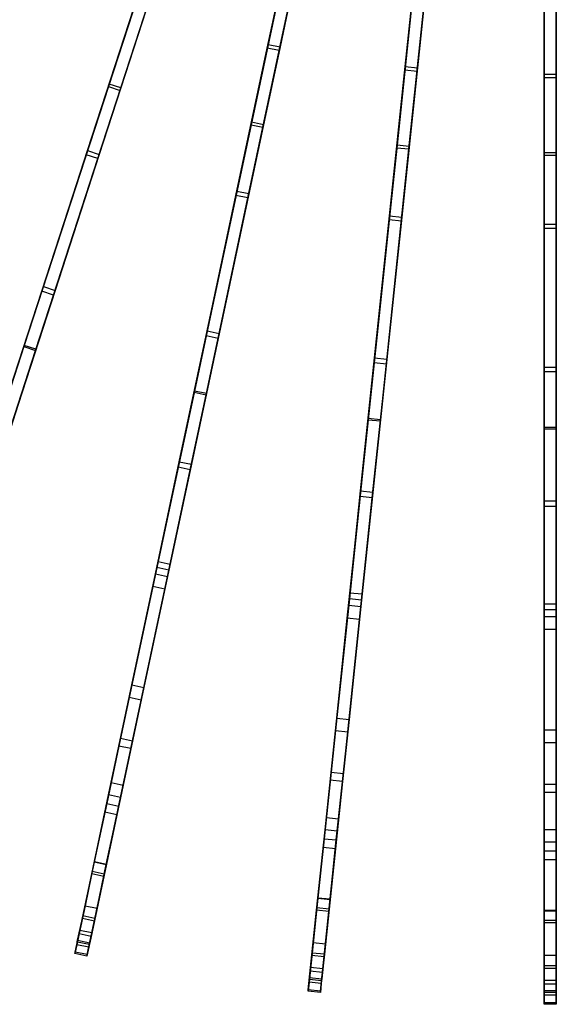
# Model space of a CAD drawing. Extents: x 0.4 to 55.5, y 0.4 to 55.5.
# Tile 4 of 103: x 21.4 to 28, y 0.4 to 12.4. Entities that reach past the tile are written whole.
import ezdxf

# ---------------------------------------------------------------- set-up
doc = ezdxf.new("R2010")
doc.units = 0
doc.header["$LTSCALE"] = 2.54
doc.layers.get('0').update_dxf_attribs({"color": 13, "linetype": 'CONTINUOUS'})

# ---------------------------------------------------------------- blocks, each defined once
blk = doc.blocks.new('M_STL')
at = {"color": 0}
for p, q in [((23.615, 14.907, 30.071), (22.541, 11.6, 29.101)), ((23.615, 14.907, 30.071), (22.541, 11.6, 29.101)), ((23.602, 14.867, 29.906), (22.531, 11.57, 28.934)), ((23.602, 14.867, 29.906), (22.531, 11.57, 28.934)), ((22.674, 11.524, 28.934), (23.745, 14.821, 29.906)), ((22.674, 11.524, 28.934), (23.745, 14.821, 29.906)), ((23.758, 14.861, 30.071), (22.683, 11.554, 29.101)), ((23.758, 14.861, 30.071), (22.683, 11.554, 29.101)), ((24.992, 14.495, 29.908), (24.272, 11.105, 28.937)), ((24.992, 14.495, 29.908), (24.272, 11.105, 28.937)), ((25.001, 14.536, 30.073), (24.278, 11.136, 29.104)), ((25.001, 14.536, 30.073), (24.278, 11.136, 29.104)), ((24.418, 11.074, 28.937), (25.139, 14.464, 29.908)), ((24.418, 11.074, 28.937), (25.139, 14.464, 29.908)), ((25.148, 14.505, 30.073), (24.425, 11.104, 29.104)), ((25.148, 14.505, 30.073), (24.425, 11.104, 29.104)), ((26.417, 14.313, 30.075), (26.054, 10.856, 29.107)), ((26.417, 14.313, 30.075), (26.054, 10.856, 29.107)), ((26.413, 14.272, 29.911), (26.051, 10.825, 28.94)), ((26.413, 14.272, 29.911), (26.051, 10.825, 28.94)), ((26.2, 10.809, 28.94), (26.562, 14.256, 29.911)), ((26.2, 10.809, 28.94), (26.562, 14.256, 29.911)), ((26.566, 14.297, 30.075), (26.203, 10.84, 29.107)), ((26.566, 14.297, 30.075), (26.203, 10.84, 29.107)), ((27.848, 14.24, 30.078), (27.848, 10.764, 29.11)), ((27.848, 14.24, 30.078), (27.848, 10.764, 29.11)), ((27.848, 14.199, 29.913), (27.848, 10.733, 28.943)), ((27.848, 14.199, 29.913), (27.848, 10.733, 28.943)), ((27.998, 14.24, 30.078), (27.998, 10.764, 29.11)), ((27.998, 14.24, 30.078), (27.998, 10.764, 29.11)), ((27.998, 10.733, 28.943), (27.998, 14.199, 29.913)), ((27.998, 10.733, 28.943), (27.998, 14.199, 29.913)), ((24.47, 12.041, 5.009), (24.874, 13.938, 3.967)), ((24.47, 12.041, 5.009), (24.874, 13.938, 3.967)), ((24.48, 12.085, 5.157), (24.881, 13.974, 4.116)), ((24.48, 12.085, 5.157), (24.881, 13.974, 4.116)), ((25.028, 13.943, 4.116), (24.627, 12.054, 5.157)), ((25.028, 13.943, 4.116), (24.627, 12.054, 5.157)), ((24.617, 12.01, 5.009), (25.021, 13.907, 3.967)), ((24.617, 12.01, 5.009), (25.021, 13.907, 3.967)), ((26.15, 11.77, 5.007), (26.353, 13.699, 3.966)), ((26.15, 11.77, 5.007), (26.353, 13.699, 3.966)), ((26.155, 11.814, 5.156), (26.356, 13.735, 4.115)), ((26.155, 11.814, 5.156), (26.356, 13.735, 4.115)), ((26.506, 13.719, 4.115), (26.304, 11.799, 5.156)), ((26.506, 13.719, 4.115), (26.304, 11.799, 5.156)), ((26.299, 11.754, 5.007), (26.502, 13.683, 3.966)), ((26.299, 11.754, 5.007), (26.502, 13.683, 3.966)), ((27.848, 11.721, 5.154), (27.848, 13.651, 4.113)), ((27.848, 11.721, 5.154), (27.848, 13.651, 4.113)), ((27.848, 11.676, 5.006), (27.848, 13.615, 3.965)), ((27.848, 11.676, 5.006), (27.848, 13.615, 3.965)), ((27.998, 13.651, 4.113), (27.998, 11.721, 5.154)), ((27.998, 13.651, 4.113), (27.998, 11.721, 5.154)), ((27.998, 11.676, 5.006), (27.998, 13.615, 3.965)), ((27.998, 11.676, 5.006), (27.998, 13.615, 3.965)), ((22.277, 10.789, 6.415), (22.842, 12.529, 5.159)), ((22.277, 10.789, 6.415), (22.842, 12.529, 5.159)), ((22.261, 10.738, 6.267), (22.828, 12.486, 5.011)), ((22.261, 10.738, 6.267), (22.828, 12.486, 5.011)), ((22.403, 10.692, 6.267), (22.971, 12.44, 5.011)), ((22.403, 10.692, 6.267), (22.971, 12.44, 5.011)), ((22.985, 12.483, 5.159), (22.42, 10.742, 6.415)), ((22.985, 12.483, 5.159), (22.42, 10.742, 6.415)), ((24.088, 10.243, 6.264), (24.47, 12.041, 5.009)), ((24.088, 10.243, 6.264), (24.47, 12.041, 5.009)), ((24.099, 10.295, 6.413), (24.48, 12.085, 5.157)), ((24.099, 10.295, 6.413), (24.48, 12.085, 5.157)), ((24.627, 12.054, 5.157), (24.246, 10.264, 6.413)), ((24.627, 12.054, 5.157), (24.246, 10.264, 6.413)), ((24.617, 12.01, 5.009), (24.47, 12.041, 5.009)), ((24.617, 12.01, 5.009), (24.47, 12.041, 5.009)), ((24.48, 12.085, 5.157), (24.627, 12.054, 5.157)), ((24.48, 12.085, 5.157), (24.627, 12.054, 5.157)), ((24.235, 10.212, 6.264), (24.617, 12.01, 5.009)), ((24.235, 10.212, 6.264), (24.617, 12.01, 5.009)), ((25.963, 9.995, 6.41), (26.155, 11.814, 5.156)), ((25.963, 9.995, 6.41), (26.155, 11.814, 5.156)), ((26.304, 11.799, 5.156), (26.112, 9.979, 6.41)), ((26.304, 11.799, 5.156), (26.112, 9.979, 6.41)), ((26.155, 11.814, 5.156), (26.304, 11.799, 5.156)), ((26.155, 11.814, 5.156), (26.304, 11.799, 5.156)), ((25.958, 9.943, 6.262), (26.15, 11.77, 5.007)), ((25.958, 9.943, 6.262), (26.15, 11.77, 5.007)), ((26.107, 9.927, 6.262), (26.299, 11.754, 5.007)), ((26.107, 9.927, 6.262), (26.299, 11.754, 5.007)), ((26.299, 11.754, 5.007), (26.15, 11.77, 5.007)), ((26.299, 11.754, 5.007), (26.15, 11.77, 5.007)), ((27.848, 9.892, 6.408), (27.848, 11.721, 5.154)), ((27.848, 11.721, 5.154), (27.998, 11.721, 5.154)), ((27.848, 9.892, 6.408), (27.848, 11.721, 5.154)), ((27.848, 11.721, 5.154), (27.998, 11.721, 5.154)), ((27.848, 9.839, 6.26), (27.848, 11.676, 5.006)), ((27.998, 11.676, 5.006), (27.848, 11.676, 5.006)), ((27.848, 9.839, 6.26), (27.848, 11.676, 5.006)), ((27.998, 11.676, 5.006), (27.848, 11.676, 5.006)), ((27.998, 11.721, 5.154), (27.998, 9.892, 6.408)), ((27.998, 11.721, 5.154), (27.998, 9.892, 6.408)), ((27.998, 9.839, 6.26), (27.998, 11.676, 5.006)), ((27.998, 9.839, 6.26), (27.998, 11.676, 5.006)), ((22.531, 11.57, 28.934), (21.5, 8.398, 27.798)), ((22.531, 11.57, 28.934), (21.5, 8.398, 27.798)), ((22.541, 11.6, 29.101), (21.504, 8.411, 27.963)), ((22.541, 11.6, 29.101), (21.504, 8.411, 27.963)), ((22.683, 11.554, 29.101), (21.647, 8.365, 27.963)), ((22.683, 11.554, 29.101), (21.647, 8.365, 27.963)), ((22.531, 11.57, 28.934), (22.674, 11.524, 28.934)), ((22.531, 11.57, 28.934), (22.674, 11.524, 28.934)), ((22.683, 11.554, 29.101), (22.541, 11.6, 29.101)), ((22.683, 11.554, 29.101), (22.541, 11.6, 29.101)), ((21.643, 8.352, 27.798), (22.674, 11.524, 28.934)), ((21.643, 8.352, 27.798), (22.674, 11.524, 28.934)), ((24.272, 11.105, 28.937), (23.578, 7.841, 27.801)), ((24.272, 11.105, 28.937), (23.578, 7.841, 27.801)), ((24.278, 11.136, 29.104), (23.581, 7.855, 27.966)), ((24.278, 11.136, 29.104), (23.581, 7.855, 27.966)), ((23.725, 7.81, 27.801), (24.418, 11.074, 28.937)), ((23.725, 7.81, 27.801), (24.418, 11.074, 28.937)), ((24.425, 11.104, 29.104), (23.727, 7.824, 27.966)), ((24.425, 11.104, 29.104), (23.727, 7.824, 27.966)), ((24.272, 11.105, 28.937), (24.418, 11.074, 28.937)), ((24.272, 11.105, 28.937), (24.418, 11.074, 28.937)), ((24.425, 11.104, 29.104), (24.278, 11.136, 29.104)), ((24.425, 11.104, 29.104), (24.278, 11.136, 29.104)), ((26.051, 10.825, 28.94), (25.702, 7.506, 27.804)), ((26.051, 10.825, 28.94), (25.702, 7.506, 27.804)), ((26.054, 10.856, 29.107), (25.703, 7.52, 27.97)), ((26.054, 10.856, 29.107), (25.703, 7.52, 27.97)), ((26.203, 10.84, 29.107), (25.852, 7.504, 27.97)), ((26.203, 10.84, 29.107), (25.852, 7.504, 27.97)), ((26.051, 10.825, 28.94), (26.2, 10.809, 28.94)), ((26.051, 10.825, 28.94), (26.2, 10.809, 28.94)), ((26.203, 10.84, 29.107), (26.054, 10.856, 29.107)), ((26.203, 10.84, 29.107), (26.054, 10.856, 29.107)), ((21.719, 9.072, 7.748), (22.261, 10.738, 6.267)), ((21.719, 9.072, 7.748), (22.261, 10.738, 6.267)), ((21.738, 9.13, 7.897), (22.277, 10.789, 6.415)), ((21.738, 9.13, 7.897), (22.277, 10.789, 6.415)), ((22.42, 10.742, 6.415), (21.881, 9.083, 7.897)), ((22.42, 10.742, 6.415), (21.881, 9.083, 7.897)), ((22.403, 10.692, 6.267), (22.261, 10.738, 6.267)), ((22.403, 10.692, 6.267), (22.261, 10.738, 6.267)), ((22.277, 10.789, 6.415), (22.42, 10.742, 6.415)), ((22.277, 10.789, 6.415), (22.42, 10.742, 6.415)), ((25.851, 7.49, 27.804), (26.2, 10.809, 28.94)), ((25.851, 7.49, 27.804), (26.2, 10.809, 28.94)), ((27.848, 10.764, 29.11), (27.848, 7.409, 27.973)), ((27.998, 10.764, 29.11), (27.848, 10.764, 29.11)), ((27.848, 10.764, 29.11), (27.848, 7.409, 27.973)), ((27.998, 10.764, 29.11), (27.848, 10.764, 29.11)), ((27.848, 10.733, 28.943), (27.848, 7.395, 27.808)), ((27.848, 10.733, 28.943), (27.848, 7.395, 27.808)), ((27.848, 10.733, 28.943), (27.998, 10.733, 28.943)), ((27.848, 10.733, 28.943), (27.998, 10.733, 28.943)), ((27.998, 10.764, 29.11), (27.998, 7.409, 27.973)), ((27.998, 10.764, 29.11), (27.998, 7.409, 27.973)), ((27.998, 7.395, 27.808), (27.998, 10.733, 28.943)), ((27.998, 7.395, 27.808), (27.998, 10.733, 28.943)), ((21.862, 9.025, 7.748), (22.403, 10.692, 6.267)), ((21.862, 9.025, 7.748), (22.403, 10.692, 6.267)), ((23.724, 8.53, 7.745), (24.088, 10.243, 6.264)), ((23.724, 8.53, 7.745), (24.088, 10.243, 6.264)), ((23.737, 8.589, 7.894), (24.099, 10.295, 6.413)), ((23.737, 8.589, 7.894), (24.099, 10.295, 6.413)), ((24.246, 10.264, 6.413), (23.884, 8.558, 7.894)), ((24.246, 10.264, 6.413), (23.884, 8.558, 7.894)), ((24.235, 10.212, 6.264), (24.088, 10.243, 6.264)), ((24.235, 10.212, 6.264), (24.088, 10.243, 6.264)), ((24.099, 10.295, 6.413), (24.246, 10.264, 6.413)), ((24.099, 10.295, 6.413), (24.246, 10.264, 6.413)), ((23.871, 8.498, 7.745), (24.235, 10.212, 6.264)), ((23.871, 8.498, 7.745), (24.235, 10.212, 6.264)), ((25.781, 8.261, 7.89), (25.963, 9.995, 6.41)), ((25.781, 8.261, 7.89), (25.963, 9.995, 6.41)), ((26.112, 9.979, 6.41), (25.93, 8.245, 7.89)), ((26.112, 9.979, 6.41), (25.93, 8.245, 7.89)), ((25.963, 9.995, 6.41), (26.112, 9.979, 6.41)), ((25.963, 9.995, 6.41), (26.112, 9.979, 6.41)), ((25.775, 8.2, 7.742), (25.958, 9.943, 6.262)), ((25.775, 8.2, 7.742), (25.958, 9.943, 6.262)), ((25.924, 8.185, 7.742), (26.107, 9.927, 6.262)), ((25.924, 8.185, 7.742), (26.107, 9.927, 6.262)), ((26.107, 9.927, 6.262), (25.958, 9.943, 6.262)), ((26.107, 9.927, 6.262), (25.958, 9.943, 6.262)), ((27.848, 8.148, 7.887), (27.848, 9.892, 6.408)), ((27.848, 9.892, 6.408), (27.998, 9.892, 6.408)), ((27.848, 8.148, 7.887), (27.848, 9.892, 6.408)), ((27.848, 9.892, 6.408), (27.998, 9.892, 6.408)), ((27.998, 9.892, 6.408), (27.998, 8.148, 7.887)), ((27.998, 9.892, 6.408), (27.998, 8.148, 7.887)), ((27.848, 8.088, 7.739), (27.848, 9.839, 6.26)), ((27.998, 9.839, 6.26), (27.848, 9.839, 6.26)), ((27.848, 8.088, 7.739), (27.848, 9.839, 6.26)), ((27.998, 9.839, 6.26), (27.848, 9.839, 6.26)), ((27.998, 8.088, 7.739), (27.998, 9.839, 6.26)), ((27.998, 8.088, 7.739), (27.998, 9.839, 6.26)), ((21.212, 7.511, 9.443), (21.719, 9.072, 7.748)), ((21.212, 7.511, 9.443), (21.719, 9.072, 7.748)), ((21.233, 7.577, 9.592), (21.738, 9.13, 7.897)), ((21.233, 7.577, 9.592), (21.738, 9.13, 7.897)), ((21.355, 7.465, 9.443), (21.862, 9.025, 7.748)), ((21.355, 7.465, 9.443), (21.862, 9.025, 7.748)), ((21.881, 9.083, 7.897), (21.376, 7.53, 9.592)), ((21.881, 9.083, 7.897), (21.376, 7.53, 9.592)), ((21.862, 9.025, 7.748), (21.719, 9.072, 7.748)), ((21.862, 9.025, 7.748), (21.719, 9.072, 7.748)), ((21.738, 9.13, 7.897), (21.881, 9.083, 7.897)), ((21.738, 9.13, 7.897), (21.881, 9.083, 7.897)), ((23.397, 6.992, 9.588), (23.737, 8.589, 7.894)), ((23.397, 6.992, 9.588), (23.737, 8.589, 7.894)), ((23.884, 8.558, 7.894), (23.544, 6.961, 9.588)), ((23.884, 8.558, 7.894), (23.544, 6.961, 9.588)), ((23.737, 8.589, 7.894), (23.884, 8.558, 7.894)), ((23.737, 8.589, 7.894), (23.884, 8.558, 7.894)), ((21.504, 8.411, 27.963), (20.827, 6.327, 27.09)), ((21.504, 8.411, 27.963), (20.827, 6.327, 27.09)), ((21.647, 8.365, 27.963), (21.504, 8.411, 27.963)), ((21.647, 8.365, 27.963), (21.504, 8.411, 27.963)), ((23.383, 6.925, 9.439), (23.724, 8.53, 7.745)), ((23.383, 6.925, 9.439), (23.724, 8.53, 7.745)), ((23.53, 6.893, 9.439), (23.871, 8.498, 7.745)), ((23.53, 6.893, 9.439), (23.871, 8.498, 7.745)), ((23.871, 8.498, 7.745), (23.724, 8.53, 7.745)), ((23.871, 8.498, 7.745), (23.724, 8.53, 7.745)), ((21.5, 8.398, 27.798), (20.85, 6.399, 26.959)), ((21.5, 8.398, 27.798), (20.85, 6.399, 26.959)), ((21.647, 8.365, 27.963), (20.97, 6.281, 27.09)), ((21.647, 8.365, 27.963), (20.97, 6.281, 27.09)), ((20.993, 6.352, 26.959), (21.643, 8.352, 27.798)), ((20.993, 6.352, 26.959), (21.643, 8.352, 27.798)), ((21.5, 8.398, 27.798), (21.643, 8.352, 27.798)), ((21.5, 8.398, 27.798), (21.643, 8.352, 27.798)), ((25.603, 6.569, 9.435), (25.775, 8.2, 7.742)), ((25.603, 6.569, 9.435), (25.775, 8.2, 7.742)), ((25.61, 6.637, 9.584), (25.781, 8.261, 7.89)), ((25.61, 6.637, 9.584), (25.781, 8.261, 7.89)), ((25.752, 6.553, 9.435), (25.924, 8.185, 7.742)), ((25.752, 6.553, 9.435), (25.924, 8.185, 7.742)), ((25.93, 8.245, 7.89), (25.76, 6.621, 9.584)), ((25.93, 8.245, 7.89), (25.76, 6.621, 9.584)), ((25.924, 8.185, 7.742), (25.775, 8.2, 7.742)), ((25.924, 8.185, 7.742), (25.775, 8.2, 7.742)), ((25.781, 8.261, 7.89), (25.93, 8.245, 7.89)), ((25.781, 8.261, 7.89), (25.93, 8.245, 7.89)), ((27.848, 6.516, 9.579), (27.848, 8.148, 7.887)), ((27.848, 8.148, 7.887), (27.998, 8.148, 7.887)), ((27.848, 6.516, 9.579), (27.848, 8.148, 7.887)), ((27.848, 8.148, 7.887), (27.998, 8.148, 7.887)), ((27.848, 6.447, 9.43), (27.848, 8.088, 7.739)), ((27.998, 8.088, 7.739), (27.848, 8.088, 7.739)), ((27.848, 6.447, 9.43), (27.848, 8.088, 7.739)), ((27.998, 8.088, 7.739), (27.848, 8.088, 7.739)), ((27.998, 8.148, 7.887), (27.998, 6.516, 9.579)), ((27.998, 8.148, 7.887), (27.998, 6.516, 9.579)), ((27.998, 6.447, 9.43), (27.998, 8.088, 7.739)), ((27.998, 6.447, 9.43), (27.998, 8.088, 7.739)), ((23.581, 7.855, 27.966), (23.123, 5.702, 27.089)), ((23.581, 7.855, 27.966), (23.123, 5.702, 27.089)), ((23.578, 7.841, 27.801), (23.139, 5.775, 26.958)), ((23.578, 7.841, 27.801), (23.139, 5.775, 26.958)), ((23.727, 7.824, 27.966), (23.27, 5.671, 27.089)), ((23.727, 7.824, 27.966), (23.27, 5.671, 27.089)), ((23.285, 5.744, 26.958), (23.725, 7.81, 27.801)), ((23.285, 5.744, 26.958), (23.725, 7.81, 27.801)), ((23.578, 7.841, 27.801), (23.725, 7.81, 27.801)), ((23.578, 7.841, 27.801), (23.725, 7.81, 27.801)), ((23.727, 7.824, 27.966), (23.581, 7.855, 27.966)), ((23.727, 7.824, 27.966), (23.581, 7.855, 27.966)), ((25.703, 7.52, 27.97), (25.472, 5.32, 27.088)), ((25.703, 7.52, 27.97), (25.472, 5.32, 27.088)), ((25.702, 7.506, 27.804), (25.48, 5.394, 26.957)), ((25.702, 7.506, 27.804), (25.48, 5.394, 26.957)), ((25.852, 7.504, 27.97), (25.621, 5.304, 27.088)), ((25.852, 7.504, 27.97), (25.621, 5.304, 27.088)), ((25.629, 5.379, 26.957), (25.851, 7.49, 27.804)), ((25.629, 5.379, 26.957), (25.851, 7.49, 27.804)), ((25.702, 7.506, 27.804), (25.851, 7.49, 27.804)), ((25.702, 7.506, 27.804), (25.851, 7.49, 27.804)), ((25.852, 7.504, 27.97), (25.703, 7.52, 27.97)), ((25.852, 7.504, 27.97), (25.703, 7.52, 27.97)), ((27.848, 7.409, 27.973), (27.848, 5.185, 27.087)), ((27.998, 7.409, 27.973), (27.848, 7.409, 27.973)), ((27.848, 7.409, 27.973), (27.848, 5.185, 27.087)), ((27.998, 7.409, 27.973), (27.848, 7.409, 27.973)), ((27.848, 7.395, 27.808), (27.848, 5.26, 26.956)), ((27.848, 7.395, 27.808), (27.848, 5.26, 26.956)), ((27.848, 7.395, 27.808), (27.998, 7.395, 27.808)), ((27.848, 7.395, 27.808), (27.998, 7.395, 27.808)), ((27.998, 7.409, 27.973), (27.998, 5.185, 27.087)), ((27.998, 7.409, 27.973), (27.998, 5.185, 27.087)), ((27.998, 5.26, 26.956), (27.998, 7.395, 27.808)), ((27.998, 5.26, 26.956), (27.998, 7.395, 27.808)), ((23.107, 5.625, 11.33), (23.397, 6.992, 9.588)), ((23.107, 5.625, 11.33), (23.397, 6.992, 9.588)), ((23.397, 6.992, 9.588), (23.544, 6.961, 9.588)), ((23.397, 6.992, 9.588), (23.544, 6.961, 9.588)), ((23.074, 5.469, 11.293), (23.383, 6.925, 9.439)), ((23.074, 5.469, 11.293), (23.383, 6.925, 9.439)), ((23.22, 5.438, 11.293), (23.53, 6.893, 9.439)), ((23.22, 5.438, 11.293), (23.53, 6.893, 9.439)), ((23.544, 6.961, 9.588), (23.253, 5.594, 11.33)), ((23.544, 6.961, 9.588), (23.253, 5.594, 11.33)), ((23.53, 6.893, 9.439), (23.383, 6.925, 9.439)), ((23.53, 6.893, 9.439), (23.383, 6.925, 9.439)), ((25.464, 5.241, 11.334), (25.61, 6.637, 9.584)), ((25.464, 5.241, 11.334), (25.61, 6.637, 9.584)), ((25.61, 6.637, 9.584), (25.76, 6.621, 9.584)), ((25.61, 6.637, 9.584), (25.76, 6.621, 9.584)), ((25.76, 6.621, 9.584), (25.613, 5.225, 11.334)), ((25.76, 6.621, 9.584), (25.613, 5.225, 11.334)), ((25.447, 5.082, 11.297), (25.603, 6.569, 9.435)), ((25.447, 5.082, 11.297), (25.603, 6.569, 9.435)), ((25.596, 5.066, 11.297), (25.752, 6.553, 9.435)), ((25.596, 5.066, 11.297), (25.752, 6.553, 9.435)), ((25.752, 6.553, 9.435), (25.603, 6.569, 9.435)), ((25.752, 6.553, 9.435), (25.603, 6.569, 9.435)), ((27.848, 5.104, 11.339), (27.848, 6.516, 9.579)), ((27.848, 6.516, 9.579), (27.998, 6.516, 9.579)), ((27.848, 5.104, 11.339), (27.848, 6.516, 9.579)), ((27.848, 6.516, 9.579), (27.998, 6.516, 9.579)), ((27.998, 6.516, 9.579), (27.998, 5.104, 11.339)), ((27.998, 6.516, 9.579), (27.998, 5.104, 11.339)), ((27.848, 4.945, 11.302), (27.848, 6.447, 9.43)), ((27.998, 6.447, 9.43), (27.848, 6.447, 9.43)), ((27.848, 4.945, 11.302), (27.848, 6.447, 9.43)), ((27.998, 6.447, 9.43), (27.848, 6.447, 9.43)), ((27.998, 4.945, 11.302), (27.998, 6.447, 9.43)), ((27.998, 4.945, 11.302), (27.998, 6.447, 9.43)), ((23.139, 5.775, 26.958), (22.681, 3.62, 25.945)), ((23.139, 5.775, 26.958), (22.681, 3.62, 25.945)), ((23.139, 5.775, 26.958), (23.285, 5.744, 26.958)), ((23.139, 5.775, 26.958), (23.285, 5.744, 26.958)), ((23.123, 5.702, 27.089), (22.66, 3.523, 26.063)), ((23.123, 5.702, 27.089), (22.66, 3.523, 26.063)), ((23.27, 5.671, 27.089), (22.807, 3.492, 26.063)), ((23.27, 5.671, 27.089), (22.807, 3.492, 26.063)), ((22.827, 3.589, 25.945), (23.285, 5.744, 26.958)), ((22.827, 3.589, 25.945), (23.285, 5.744, 26.958)), ((23.27, 5.671, 27.089), (23.123, 5.702, 27.089)), ((23.27, 5.671, 27.089), (23.123, 5.702, 27.089)), ((22.819, 4.269, 13.392), (23.107, 5.625, 11.33)), ((22.819, 4.269, 13.392), (23.107, 5.625, 11.33)), ((23.253, 5.594, 11.33), (22.965, 4.238, 13.392)), ((23.253, 5.594, 11.33), (22.965, 4.238, 13.392)), ((23.107, 5.625, 11.33), (23.253, 5.594, 11.33)), ((23.107, 5.625, 11.33), (23.253, 5.594, 11.33)), ((22.786, 4.117, 13.359), (23.074, 5.469, 11.293)), ((22.786, 4.117, 13.359), (23.074, 5.469, 11.293)), ((22.933, 4.085, 13.359), (23.22, 5.438, 11.293)), ((22.933, 4.085, 13.359), (23.22, 5.438, 11.293)), ((23.22, 5.438, 11.293), (23.074, 5.469, 11.293)), ((23.22, 5.438, 11.293), (23.074, 5.469, 11.293)), ((25.472, 5.32, 27.088), (25.239, 3.105, 26.062)), ((25.472, 5.32, 27.088), (25.239, 3.105, 26.062)), ((25.48, 5.394, 26.957), (25.249, 3.203, 25.944)), ((25.48, 5.394, 26.957), (25.249, 3.203, 25.944)), ((25.621, 5.304, 27.088), (25.388, 3.089, 26.062)), ((25.621, 5.304, 27.088), (25.388, 3.089, 26.062)), ((25.399, 3.188, 25.944), (25.629, 5.379, 26.957)), ((25.399, 3.188, 25.944), (25.629, 5.379, 26.957)), ((25.621, 5.304, 27.088), (25.472, 5.32, 27.088)), ((25.621, 5.304, 27.088), (25.472, 5.32, 27.088)), ((25.48, 5.394, 26.957), (25.629, 5.379, 26.957)), ((25.48, 5.394, 26.957), (25.629, 5.379, 26.957)), ((25.319, 3.863, 13.395), (25.464, 5.241, 11.334)), ((25.319, 3.863, 13.395), (25.464, 5.241, 11.334)), ((25.464, 5.241, 11.334), (25.613, 5.225, 11.334)), ((25.464, 5.241, 11.334), (25.613, 5.225, 11.334)), ((25.613, 5.225, 11.334), (25.468, 3.847, 13.395)), ((25.613, 5.225, 11.334), (25.468, 3.847, 13.395)), ((27.848, 5.26, 26.956), (27.848, 3.057, 25.943)), ((27.848, 5.26, 26.956), (27.848, 3.057, 25.943)), ((27.848, 5.26, 26.956), (27.998, 5.26, 26.956)), ((27.848, 5.26, 26.956), (27.998, 5.26, 26.956)), ((27.848, 5.185, 27.087), (27.848, 2.958, 26.061)), ((27.998, 5.185, 27.087), (27.848, 5.185, 27.087)), ((27.848, 5.185, 27.087), (27.848, 2.958, 26.061)), ((27.998, 5.185, 27.087), (27.848, 5.185, 27.087)), ((27.998, 3.057, 25.943), (27.998, 5.26, 26.956)), ((27.998, 3.057, 25.943), (27.998, 5.26, 26.956)), ((27.998, 5.185, 27.087), (27.998, 2.958, 26.061)), ((27.998, 5.185, 27.087), (27.998, 2.958, 26.061)), ((25.302, 3.708, 13.362), (25.447, 5.082, 11.297)), ((25.302, 3.708, 13.362), (25.447, 5.082, 11.297)), ((25.596, 5.066, 11.297), (25.447, 5.082, 11.297)), ((25.596, 5.066, 11.297), (25.447, 5.082, 11.297)), ((25.452, 3.692, 13.362), (25.596, 5.066, 11.297)), ((25.452, 3.692, 13.362), (25.596, 5.066, 11.297)), ((27.848, 3.72, 13.399), (27.848, 5.104, 11.339)), ((27.848, 5.104, 11.339), (27.998, 5.104, 11.339)), ((27.848, 3.72, 13.399), (27.848, 5.104, 11.339)), ((27.848, 5.104, 11.339), (27.998, 5.104, 11.339)), ((27.998, 5.104, 11.339), (27.998, 3.72, 13.399)), ((27.998, 5.104, 11.339), (27.998, 3.72, 13.399)), ((27.848, 3.564, 13.366), (27.848, 4.945, 11.302)), ((27.998, 4.945, 11.302), (27.848, 4.945, 11.302)), ((27.848, 3.564, 13.366), (27.848, 4.945, 11.302)), ((27.998, 4.945, 11.302), (27.848, 4.945, 11.302)), ((27.998, 3.564, 13.366), (27.998, 4.945, 11.302)), ((27.998, 3.564, 13.366), (27.998, 4.945, 11.302)), ((22.565, 3.078, 15.584), (22.819, 4.269, 13.392)), ((22.565, 3.078, 15.584), (22.819, 4.269, 13.392)), ((22.965, 4.238, 13.392), (22.712, 3.047, 15.584)), ((22.965, 4.238, 13.392), (22.712, 3.047, 15.584)), ((22.819, 4.269, 13.392), (22.965, 4.238, 13.392)), ((22.819, 4.269, 13.392), (22.965, 4.238, 13.392)), ((22.533, 2.927, 15.558), (22.786, 4.117, 13.359)), ((22.533, 2.927, 15.558), (22.786, 4.117, 13.359)), ((22.68, 2.895, 15.558), (22.933, 4.085, 13.359)), ((22.68, 2.895, 15.558), (22.933, 4.085, 13.359)), ((22.933, 4.085, 13.359), (22.786, 4.117, 13.359)), ((22.933, 4.085, 13.359), (22.786, 4.117, 13.359)), ((25.192, 2.652, 15.587), (25.319, 3.863, 13.395)), ((25.192, 2.652, 15.587), (25.319, 3.863, 13.395)), ((25.319, 3.863, 13.395), (25.468, 3.847, 13.395)), ((25.319, 3.863, 13.395), (25.468, 3.847, 13.395)), ((25.468, 3.847, 13.395), (25.341, 2.637, 15.587)), ((25.468, 3.847, 13.395), (25.341, 2.637, 15.587)), ((22.681, 3.62, 25.945), (22.511, 2.822, 25.446)), ((22.681, 3.62, 25.945), (22.511, 2.822, 25.446)), ((22.681, 3.62, 25.945), (22.827, 3.589, 25.945)), ((22.681, 3.62, 25.945), (22.827, 3.589, 25.945)), ((25.175, 2.499, 15.561), (25.302, 3.708, 13.362)), ((25.175, 2.499, 15.561), (25.302, 3.708, 13.362)), ((25.452, 3.692, 13.362), (25.302, 3.708, 13.362)), ((25.452, 3.692, 13.362), (25.302, 3.708, 13.362)), ((25.325, 2.483, 15.561), (25.452, 3.692, 13.362)), ((25.325, 2.483, 15.561), (25.452, 3.692, 13.362)), ((27.848, 2.504, 15.591), (27.848, 3.72, 13.399)), ((27.848, 3.72, 13.399), (27.998, 3.72, 13.399)), ((27.848, 2.504, 15.591), (27.848, 3.72, 13.399)), ((27.848, 3.72, 13.399), (27.998, 3.72, 13.399)), ((27.998, 3.72, 13.399), (27.998, 2.504, 15.591)), ((27.998, 3.72, 13.399), (27.998, 2.504, 15.591)), ((22.66, 3.523, 26.063), (22.489, 2.717, 25.552)), ((22.66, 3.523, 26.063), (22.489, 2.717, 25.552)), ((22.807, 3.492, 26.063), (22.635, 2.686, 25.552)), ((22.807, 3.492, 26.063), (22.635, 2.686, 25.552)), ((22.658, 2.791, 25.446), (22.827, 3.589, 25.945)), ((22.658, 2.791, 25.446), (22.827, 3.589, 25.945)), ((22.807, 3.492, 26.063), (22.66, 3.523, 26.063)), ((22.807, 3.492, 26.063), (22.66, 3.523, 26.063)), ((27.848, 2.349, 15.565), (27.848, 3.564, 13.366)), ((27.998, 3.564, 13.366), (27.848, 3.564, 13.366)), ((27.848, 2.349, 15.565), (27.848, 3.564, 13.366)), ((27.998, 3.564, 13.366), (27.848, 3.564, 13.366)), ((27.998, 2.349, 15.565), (27.998, 3.564, 13.366)), ((27.998, 2.349, 15.565), (27.998, 3.564, 13.366)), ((25.249, 3.203, 25.944), (25.164, 2.393, 25.445)), ((25.249, 3.203, 25.944), (25.164, 2.393, 25.445)), ((25.249, 3.203, 25.944), (25.399, 3.188, 25.944)), ((25.249, 3.203, 25.944), (25.399, 3.188, 25.944)), ((25.313, 2.377, 25.445), (25.399, 3.188, 25.944)), ((25.313, 2.377, 25.445), (25.399, 3.188, 25.944)), ((22.36, 2.114, 17.773), (22.565, 3.078, 15.584)), ((22.36, 2.114, 17.773), (22.565, 3.078, 15.584)), ((22.712, 3.047, 15.584), (22.507, 2.082, 17.773)), ((22.712, 3.047, 15.584), (22.507, 2.082, 17.773)), ((22.565, 3.078, 15.584), (22.712, 3.047, 15.584)), ((22.565, 3.078, 15.584), (22.712, 3.047, 15.584)), ((25.239, 3.105, 26.062), (25.153, 2.286, 25.551)), ((25.239, 3.105, 26.062), (25.153, 2.286, 25.551)), ((25.388, 3.089, 26.062), (25.239, 3.105, 26.062)), ((25.388, 3.089, 26.062), (25.239, 3.105, 26.062)), ((25.388, 3.089, 26.062), (25.302, 2.27, 25.551)), ((25.388, 3.089, 26.062), (25.302, 2.27, 25.551)), ((27.848, 3.057, 25.943), (27.848, 2.243, 25.444)), ((27.848, 3.057, 25.943), (27.848, 2.243, 25.444)), ((27.848, 3.057, 25.943), (27.998, 3.057, 25.943)), ((27.848, 3.057, 25.943), (27.998, 3.057, 25.943)), ((27.998, 2.243, 25.444), (27.998, 3.057, 25.943)), ((27.998, 2.243, 25.444), (27.998, 3.057, 25.943)), ((22.329, 1.964, 17.749), (22.533, 2.927, 15.558)), ((22.329, 1.964, 17.749), (22.533, 2.927, 15.558)), ((22.475, 1.933, 17.749), (22.68, 2.895, 15.558)), ((22.475, 1.933, 17.749), (22.68, 2.895, 15.558)), ((22.68, 2.895, 15.558), (22.533, 2.927, 15.558)), ((22.68, 2.895, 15.558), (22.533, 2.927, 15.558)), ((27.848, 2.958, 26.061), (27.848, 2.135, 25.549)), ((27.998, 2.958, 26.061), (27.848, 2.958, 26.061)), ((27.848, 2.958, 26.061), (27.848, 2.135, 25.549)), ((27.998, 2.958, 26.061), (27.848, 2.958, 26.061)), ((27.998, 2.958, 26.061), (27.998, 2.135, 25.549)), ((27.998, 2.958, 26.061), (27.998, 2.135, 25.549)), ((22.511, 2.822, 25.446), (22.359, 2.109, 24.686)), ((22.511, 2.822, 25.446), (22.359, 2.109, 24.686)), ((22.506, 2.078, 24.686), (22.658, 2.791, 25.446)), ((22.506, 2.078, 24.686), (22.658, 2.791, 25.446)), ((22.511, 2.822, 25.446), (22.658, 2.791, 25.446)), ((22.511, 2.822, 25.446), (22.658, 2.791, 25.446)), ((22.489, 2.717, 25.552), (22.334, 1.991, 24.776)), ((22.489, 2.717, 25.552), (22.334, 1.991, 24.776)), ((22.635, 2.686, 25.552), (22.481, 1.96, 24.776)), ((22.635, 2.686, 25.552), (22.481, 1.96, 24.776)), ((22.635, 2.686, 25.552), (22.489, 2.717, 25.552)), ((22.635, 2.686, 25.552), (22.489, 2.717, 25.552)), ((25.089, 1.673, 17.775), (25.192, 2.652, 15.587)), ((25.089, 1.673, 17.775), (25.192, 2.652, 15.587)), ((25.192, 2.652, 15.587), (25.341, 2.637, 15.587)), ((25.192, 2.652, 15.587), (25.341, 2.637, 15.587)), ((25.341, 2.637, 15.587), (25.238, 1.657, 17.775)), ((25.341, 2.637, 15.587), (25.238, 1.657, 17.775)), ((25.073, 1.521, 17.752), (25.175, 2.499, 15.561)), ((25.073, 1.521, 17.752), (25.175, 2.499, 15.561)), ((25.325, 2.483, 15.561), (25.175, 2.499, 15.561)), ((25.325, 2.483, 15.561), (25.175, 2.499, 15.561)), ((25.222, 1.505, 17.752), (25.325, 2.483, 15.561)), ((25.222, 1.505, 17.752), (25.325, 2.483, 15.561)), ((27.848, 1.519, 17.778), (27.848, 2.504, 15.591)), ((27.848, 2.504, 15.591), (27.998, 2.504, 15.591)), ((27.848, 1.519, 17.778), (27.848, 2.504, 15.591)), ((27.848, 2.504, 15.591), (27.998, 2.504, 15.591)), ((27.998, 2.504, 15.591), (27.998, 1.519, 17.778)), ((27.998, 2.504, 15.591), (27.998, 1.519, 17.778)), ((25.153, 2.286, 25.551), (25.076, 1.548, 24.775)), ((25.153, 2.286, 25.551), (25.076, 1.548, 24.775)), ((25.164, 2.393, 25.445), (25.088, 1.668, 24.685)), ((25.164, 2.393, 25.445), (25.088, 1.668, 24.685)), ((25.302, 2.27, 25.551), (25.153, 2.286, 25.551)), ((25.302, 2.27, 25.551), (25.153, 2.286, 25.551)), ((25.164, 2.393, 25.445), (25.313, 2.377, 25.445)), ((25.164, 2.393, 25.445), (25.313, 2.377, 25.445)), ((25.237, 1.652, 24.685), (25.313, 2.377, 25.445)), ((25.237, 1.652, 24.685), (25.313, 2.377, 25.445)), ((27.848, 1.366, 17.754), (27.848, 2.349, 15.565)), ((27.998, 2.349, 15.565), (27.848, 2.349, 15.565)), ((27.848, 1.366, 17.754), (27.848, 2.349, 15.565)), ((27.998, 2.349, 15.565), (27.848, 2.349, 15.565)), ((27.998, 1.366, 17.754), (27.998, 2.349, 15.565)), ((27.998, 1.366, 17.754), (27.998, 2.349, 15.565)), ((25.302, 2.27, 25.551), (25.225, 1.533, 24.775)), ((25.302, 2.27, 25.551), (25.225, 1.533, 24.775)), ((27.848, 2.243, 25.444), (27.848, 1.514, 24.684)), ((27.848, 2.243, 25.444), (27.848, 1.514, 24.684)), ((27.848, 2.243, 25.444), (27.998, 2.243, 25.444)), ((27.848, 2.243, 25.444), (27.998, 2.243, 25.444)), ((27.998, 1.514, 24.684), (27.998, 2.243, 25.444)), ((27.998, 1.514, 24.684), (27.998, 2.243, 25.444)), ((22.214, 1.423, 19.782), (22.36, 2.114, 17.773)), ((22.214, 1.423, 19.782), (22.36, 2.114, 17.773)), ((22.359, 2.109, 24.686), (22.246, 1.575, 23.785)), ((22.359, 2.109, 24.686), (22.246, 1.575, 23.785)), ((22.359, 2.109, 24.686), (22.506, 2.078, 24.686)), ((22.359, 2.109, 24.686), (22.506, 2.078, 24.686)), ((22.36, 2.114, 17.773), (22.507, 2.082, 17.773)), ((22.36, 2.114, 17.773), (22.507, 2.082, 17.773)), ((22.507, 2.082, 17.773), (22.36, 1.392, 19.782)), ((22.507, 2.082, 17.773), (22.36, 1.392, 19.782)), ((22.393, 1.544, 23.785), (22.506, 2.078, 24.686)), ((22.393, 1.544, 23.785), (22.506, 2.078, 24.686)), ((27.848, 2.135, 25.549), (27.848, 1.394, 24.774)), ((27.998, 2.135, 25.549), (27.848, 2.135, 25.549)), ((27.848, 2.135, 25.549), (27.848, 1.394, 24.774)), ((27.998, 2.135, 25.549), (27.848, 2.135, 25.549)), ((27.998, 2.135, 25.549), (27.998, 1.394, 24.774)), ((27.998, 2.135, 25.549), (27.998, 1.394, 24.774)), ((22.182, 1.274, 19.765), (22.329, 1.964, 17.749)), ((22.182, 1.274, 19.765), (22.329, 1.964, 17.749)), ((22.334, 1.991, 24.776), (22.219, 1.45, 23.864)), ((22.334, 1.991, 24.776), (22.219, 1.45, 23.864)), ((22.475, 1.933, 17.749), (22.329, 1.964, 17.749)), ((22.475, 1.933, 17.749), (22.329, 1.964, 17.749)), ((22.329, 1.243, 19.765), (22.475, 1.933, 17.749)), ((22.329, 1.243, 19.765), (22.475, 1.933, 17.749)), ((22.481, 1.96, 24.776), (22.334, 1.991, 24.776)), ((22.481, 1.96, 24.776), (22.334, 1.991, 24.776)), ((22.481, 1.96, 24.776), (22.366, 1.418, 23.864)), ((22.481, 1.96, 24.776), (22.366, 1.418, 23.864)), ((22.246, 1.575, 23.785), (22.173, 1.234, 22.771)), ((22.246, 1.575, 23.785), (22.173, 1.234, 22.771)), ((22.246, 1.575, 23.785), (22.393, 1.544, 23.785)), ((22.246, 1.575, 23.785), (22.393, 1.544, 23.785)), ((25.015, 0.971, 19.783), (25.089, 1.673, 17.775)), ((25.015, 0.971, 19.783), (25.089, 1.673, 17.775)), ((25.088, 1.668, 24.685), (25.031, 1.126, 23.784)), ((25.088, 1.668, 24.685), (25.031, 1.126, 23.784)), ((25.088, 1.668, 24.685), (25.237, 1.652, 24.685)), ((25.088, 1.668, 24.685), (25.237, 1.652, 24.685)), ((25.089, 1.673, 17.775), (25.238, 1.657, 17.775)), ((25.089, 1.673, 17.775), (25.238, 1.657, 17.775)), ((25.238, 1.657, 17.775), (25.164, 0.955, 19.783)), ((25.238, 1.657, 17.775), (25.164, 0.955, 19.783)), ((25.18, 1.11, 23.784), (25.237, 1.652, 24.685)), ((25.18, 1.11, 23.784), (25.237, 1.652, 24.685)), ((22.219, 1.45, 23.864), (22.145, 1.099, 22.833)), ((22.219, 1.45, 23.864), (22.145, 1.099, 22.833)), ((22.366, 1.418, 23.864), (22.219, 1.45, 23.864)), ((22.366, 1.418, 23.864), (22.219, 1.45, 23.864)), ((22.32, 1.203, 22.771), (22.393, 1.544, 23.785)), ((22.32, 1.203, 22.771), (22.393, 1.544, 23.785)), ((24.999, 0.82, 19.767), (25.073, 1.521, 17.752)), ((24.999, 0.82, 19.767), (25.073, 1.521, 17.752)), ((25.076, 1.548, 24.775), (25.018, 0.998, 23.862)), ((25.076, 1.548, 24.775), (25.018, 0.998, 23.862)), ((25.222, 1.505, 17.752), (25.073, 1.521, 17.752)), ((25.222, 1.505, 17.752), (25.073, 1.521, 17.752)), ((25.225, 1.533, 24.775), (25.076, 1.548, 24.775)), ((25.225, 1.533, 24.775), (25.076, 1.548, 24.775)), ((25.148, 0.804, 19.767), (25.222, 1.505, 17.752)), ((25.148, 0.804, 19.767), (25.222, 1.505, 17.752)), ((25.225, 1.533, 24.775), (25.167, 0.982, 23.862)), ((25.225, 1.533, 24.775), (25.167, 0.982, 23.862)), ((27.848, 0.814, 19.785), (27.848, 1.519, 17.778)), ((27.848, 1.519, 17.778), (27.998, 1.519, 17.778)), ((27.848, 0.814, 19.785), (27.848, 1.519, 17.778)), ((27.848, 1.519, 17.778), (27.998, 1.519, 17.778)), ((27.848, 1.514, 24.684), (27.848, 0.97, 23.782)), ((27.848, 1.514, 24.684), (27.848, 0.97, 23.782)), ((27.848, 1.514, 24.684), (27.998, 1.514, 24.684)), ((27.848, 1.514, 24.684), (27.998, 1.514, 24.684)), ((27.998, 1.519, 17.778), (27.998, 0.814, 19.785)), ((27.998, 1.519, 17.778), (27.998, 0.814, 19.785)), ((27.998, 0.97, 23.782), (27.998, 1.514, 24.684)), ((27.998, 0.97, 23.782), (27.998, 1.514, 24.684)), ((22.156, 1.154, 20.978), (22.214, 1.423, 19.782)), ((22.156, 1.154, 20.978), (22.214, 1.423, 19.782)), ((22.214, 1.423, 19.782), (22.36, 1.392, 19.782)), ((22.214, 1.423, 19.782), (22.36, 1.392, 19.782)), ((22.366, 1.418, 23.864), (22.291, 1.068, 22.833)), ((22.366, 1.418, 23.864), (22.291, 1.068, 22.833)), ((22.36, 1.392, 19.782), (22.303, 1.123, 20.978)), ((22.36, 1.392, 19.782), (22.303, 1.123, 20.978)), ((27.848, 1.394, 24.774), (27.848, 0.841, 23.861)), ((27.998, 1.394, 24.774), (27.848, 1.394, 24.774)), ((27.848, 1.394, 24.774), (27.848, 0.841, 23.861)), ((27.998, 1.394, 24.774), (27.848, 1.394, 24.774)), ((27.848, 0.662, 19.769), (27.848, 1.366, 17.754)), ((27.998, 1.366, 17.754), (27.848, 1.366, 17.754)), ((27.848, 0.662, 19.769), (27.848, 1.366, 17.754)), ((27.998, 1.366, 17.754), (27.848, 1.366, 17.754)), ((27.998, 1.394, 24.774), (27.998, 0.841, 23.861)), ((27.998, 1.394, 24.774), (27.998, 0.841, 23.861)), ((27.998, 0.662, 19.769), (27.998, 1.366, 17.754)), ((27.998, 0.662, 19.769), (27.998, 1.366, 17.754)), ((22.126, 1.009, 20.964), (22.182, 1.274, 19.765)), ((22.126, 1.009, 20.964), (22.182, 1.274, 19.765)), ((22.173, 1.234, 22.771), (22.152, 1.136, 22.148)), ((22.173, 1.234, 22.771), (22.152, 1.136, 22.148)), ((22.173, 1.234, 22.771), (22.32, 1.203, 22.771)), ((22.173, 1.234, 22.771), (22.32, 1.203, 22.771)), ((22.329, 1.243, 19.765), (22.182, 1.274, 19.765)), ((22.329, 1.243, 19.765), (22.182, 1.274, 19.765)), ((22.272, 0.978, 20.964), (22.329, 1.243, 19.765)), ((22.272, 0.978, 20.964), (22.329, 1.243, 19.765)), ((22.299, 1.104, 22.148), (22.32, 1.203, 22.771)), ((22.299, 1.104, 22.148), (22.32, 1.203, 22.771)), ((22.145, 1.099, 22.833), (22.121, 0.99, 22.149)), ((22.145, 1.099, 22.833), (22.121, 0.99, 22.149)), ((22.291, 1.068, 22.833), (22.145, 1.099, 22.833)), ((22.291, 1.068, 22.833), (22.145, 1.099, 22.833)), ((22.152, 1.136, 22.148), (22.156, 1.154, 20.978)), ((22.152, 1.136, 22.148), (22.156, 1.154, 20.978)), ((22.152, 1.136, 22.148), (22.299, 1.104, 22.148)), ((22.152, 1.136, 22.148), (22.299, 1.104, 22.148)), ((22.156, 1.154, 20.978), (22.303, 1.123, 20.978)), ((22.156, 1.154, 20.978), (22.303, 1.123, 20.978)), ((22.303, 1.123, 20.978), (22.299, 1.104, 22.148)), ((22.303, 1.123, 20.978), (22.299, 1.104, 22.148)), ((25.031, 1.126, 23.784), (24.995, 0.779, 22.77)), ((25.031, 1.126, 23.784), (24.995, 0.779, 22.77)), ((25.031, 1.126, 23.784), (25.18, 1.11, 23.784)), ((25.031, 1.126, 23.784), (25.18, 1.11, 23.784)), ((25.144, 0.764, 22.77), (25.18, 1.11, 23.784)), ((25.144, 0.764, 22.77), (25.18, 1.11, 23.784)), ((22.121, 0.99, 22.149), (22.126, 1.009, 20.964)), ((22.121, 0.99, 22.149), (22.126, 1.009, 20.964)), ((22.268, 0.958, 22.149), (22.121, 0.99, 22.149)), ((22.268, 0.958, 22.149), (22.121, 0.99, 22.149)), ((22.272, 0.978, 20.964), (22.126, 1.009, 20.964)), ((22.272, 0.978, 20.964), (22.126, 1.009, 20.964)), ((22.291, 1.068, 22.833), (22.268, 0.958, 22.149)), ((22.291, 1.068, 22.833), (22.268, 0.958, 22.149)), ((22.268, 0.958, 22.149), (22.272, 0.978, 20.964)), ((22.268, 0.958, 22.149), (22.272, 0.978, 20.964)), ((25.018, 0.998, 23.862), (24.98, 0.641, 22.832)), ((25.018, 0.998, 23.862), (24.98, 0.641, 22.832)), ((24.986, 0.698, 20.979), (25.015, 0.971, 19.783)), ((24.986, 0.698, 20.979), (25.015, 0.971, 19.783)), ((25.015, 0.971, 19.783), (25.164, 0.955, 19.783)), ((25.015, 0.971, 19.783), (25.164, 0.955, 19.783)), ((25.167, 0.982, 23.862), (25.018, 0.998, 23.862)), ((25.167, 0.982, 23.862), (25.018, 0.998, 23.862)), ((25.167, 0.982, 23.862), (25.129, 0.626, 22.832)), ((25.167, 0.982, 23.862), (25.129, 0.626, 22.832)), ((27.848, 0.97, 23.782), (27.848, 0.622, 22.769)), ((27.848, 0.97, 23.782), (27.848, 0.622, 22.769)), ((27.848, 0.97, 23.782), (27.998, 0.97, 23.782)), ((27.848, 0.97, 23.782), (27.998, 0.97, 23.782)), ((27.998, 0.622, 22.769), (27.998, 0.97, 23.782)), ((27.998, 0.622, 22.769), (27.998, 0.97, 23.782)), ((25.164, 0.955, 19.783), (25.135, 0.682, 20.979)), ((25.164, 0.955, 19.783), (25.135, 0.682, 20.979)), ((27.848, 0.841, 23.861), (27.848, 0.483, 22.831)), ((27.998, 0.841, 23.861), (27.848, 0.841, 23.861)), ((27.848, 0.841, 23.861), (27.848, 0.483, 22.831)), ((27.998, 0.841, 23.861), (27.848, 0.841, 23.861)), ((27.998, 0.841, 23.861), (27.998, 0.483, 22.831)), ((27.998, 0.841, 23.861), (27.998, 0.483, 22.831)), ((24.971, 0.55, 20.965), (24.999, 0.82, 19.767)), ((24.971, 0.55, 20.965), (24.999, 0.82, 19.767)), ((24.995, 0.779, 22.77), (24.984, 0.679, 22.149)), ((24.995, 0.779, 22.77), (24.984, 0.679, 22.149)), ((24.995, 0.779, 22.77), (25.144, 0.764, 22.77)), ((24.995, 0.779, 22.77), (25.144, 0.764, 22.77)), ((25.148, 0.804, 19.767), (24.999, 0.82, 19.767)), ((25.148, 0.804, 19.767), (24.999, 0.82, 19.767)), ((25.12, 0.534, 20.965), (25.148, 0.804, 19.767)), ((25.12, 0.534, 20.965), (25.148, 0.804, 19.767)), ((25.133, 0.663, 22.149), (25.144, 0.764, 22.77)), ((25.133, 0.663, 22.149), (25.144, 0.764, 22.77)), ((27.848, 0.54, 20.98), (27.848, 0.814, 19.785)), ((27.848, 0.814, 19.785), (27.998, 0.814, 19.785)), ((27.848, 0.54, 20.98), (27.848, 0.814, 19.785)), ((27.848, 0.814, 19.785), (27.998, 0.814, 19.785)), ((27.998, 0.814, 19.785), (27.998, 0.54, 20.98)), ((27.998, 0.814, 19.785), (27.998, 0.54, 20.98)), ((24.98, 0.641, 22.832), (24.969, 0.531, 22.149)), ((24.98, 0.641, 22.832), (24.969, 0.531, 22.149)), ((25.129, 0.626, 22.832), (24.98, 0.641, 22.832)), ((25.129, 0.626, 22.832), (24.98, 0.641, 22.832)), ((24.984, 0.679, 22.149), (24.986, 0.698, 20.979)), ((24.984, 0.679, 22.149), (24.986, 0.698, 20.979)), ((24.984, 0.679, 22.149), (25.133, 0.663, 22.149)), ((24.984, 0.679, 22.149), (25.133, 0.663, 22.149)), ((24.986, 0.698, 20.979), (25.135, 0.682, 20.979)), ((24.986, 0.698, 20.979), (25.135, 0.682, 20.979)), ((25.129, 0.626, 22.832), (25.118, 0.515, 22.149)), ((25.129, 0.626, 22.832), (25.118, 0.515, 22.149)), ((25.135, 0.682, 20.979), (25.133, 0.663, 22.149)), ((25.135, 0.682, 20.979), (25.133, 0.663, 22.149)), ((27.848, 0.391, 20.966), (27.848, 0.662, 19.769)), ((27.998, 0.662, 19.769), (27.848, 0.662, 19.769)), ((27.848, 0.391, 20.966), (27.848, 0.662, 19.769)), ((27.998, 0.662, 19.769), (27.848, 0.662, 19.769)), ((27.848, 0.622, 22.769), (27.848, 0.521, 22.149)), ((27.848, 0.622, 22.769), (27.848, 0.521, 22.149)), ((27.848, 0.622, 22.769), (27.998, 0.622, 22.769)), ((27.848, 0.622, 22.769), (27.998, 0.622, 22.769)), ((27.998, 0.391, 20.966), (27.998, 0.662, 19.769)), ((27.998, 0.391, 20.966), (27.998, 0.662, 19.769)), ((27.998, 0.521, 22.149), (27.998, 0.622, 22.769)), ((27.998, 0.521, 22.149), (27.998, 0.622, 22.769)), ((24.969, 0.531, 22.149), (24.971, 0.55, 20.965)), ((24.969, 0.531, 22.149), (24.971, 0.55, 20.965)), ((25.118, 0.515, 22.149), (24.969, 0.531, 22.149)), ((25.118, 0.515, 22.149), (24.969, 0.531, 22.149)), ((25.12, 0.534, 20.965), (24.971, 0.55, 20.965)), ((25.12, 0.534, 20.965), (24.971, 0.55, 20.965)), ((25.118, 0.515, 22.149), (25.12, 0.534, 20.965)), ((25.118, 0.515, 22.149), (25.12, 0.534, 20.965)), ((27.848, 0.521, 22.149), (27.848, 0.54, 20.98)), ((27.848, 0.54, 20.98), (27.998, 0.54, 20.98)), ((27.848, 0.521, 22.149), (27.848, 0.54, 20.98)), ((27.848, 0.54, 20.98), (27.998, 0.54, 20.98)), ((27.848, 0.521, 22.149), (27.998, 0.521, 22.149)), ((27.848, 0.521, 22.149), (27.998, 0.521, 22.149)), ((27.848, 0.483, 22.831), (27.848, 0.372, 22.149)), ((27.998, 0.483, 22.831), (27.848, 0.483, 22.831)), ((27.848, 0.483, 22.831), (27.848, 0.372, 22.149)), ((27.998, 0.483, 22.831), (27.848, 0.483, 22.831)), ((27.998, 0.54, 20.98), (27.998, 0.521, 22.149)), ((27.998, 0.54, 20.98), (27.998, 0.521, 22.149)), ((27.998, 0.483, 22.831), (27.998, 0.372, 22.149)), ((27.998, 0.483, 22.831), (27.998, 0.372, 22.149)), ((27.848, 0.372, 22.149), (27.848, 0.391, 20.966)), ((27.998, 0.391, 20.966), (27.848, 0.391, 20.966)), ((27.848, 0.372, 22.149), (27.848, 0.391, 20.966)), ((27.998, 0.391, 20.966), (27.848, 0.391, 20.966)), ((27.998, 0.372, 22.149), (27.848, 0.372, 22.149)), ((27.998, 0.372, 22.149), (27.848, 0.372, 22.149)), ((27.998, 0.372, 22.149), (27.998, 0.391, 20.966)), ((27.998, 0.372, 22.149), (27.998, 0.391, 20.966))]:
    blk.add_line(p, q, dxfattribs=at)

msp = doc.modelspace()

# ---------------------------------------------------------------- block references
at = {"color": 0}
msp.add_blockref('M_STL', (0, 0), dxfattribs=at)

doc.saveas('drawing.dxf')
